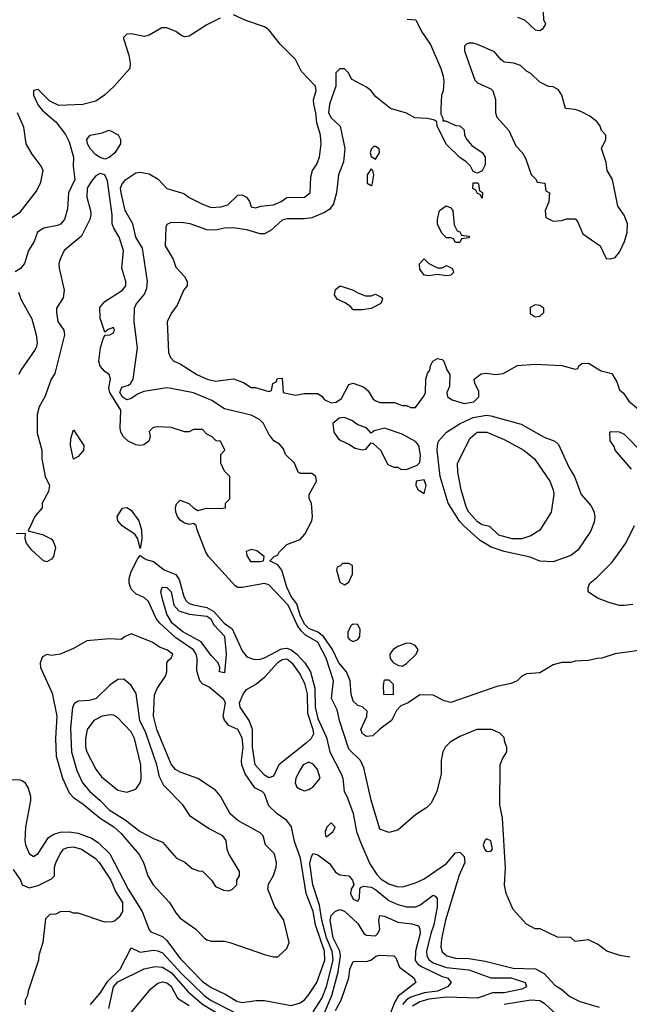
# Model space of a CAD drawing. Header units: inches. Extents: x 1793402 to 1900366, y 320852 to 470679.
# Tile 66 of 256: x 1856287 to 1859033, y 360731 to 365170. Entities that reach past the tile are written whole.
import ezdxf

# ---------------------------------------------------------------- set-up
doc = ezdxf.new("R2010")
doc.units = ezdxf.units.IN
doc.header["$MEASUREMENT"] = 0
doc.layers.add('B8356', color=7, linetype='Continuous')

msp = doc.modelspace()

# ---------------------------------------------------------------- linework, layer by layer
at = {"layer": 'B8356', "color": 4}
for points, elevation in [([(1858530, 365181), (1858562, 365170), (1858610, 365124.7), (1858630, 365122), (1858646, 365130), (1858658, 365150), (1858648, 365170), (1858647.3, 365207.3)], 216), ([(1857190, 365176.5), (1857130, 365146.7), (1857050, 365095.3), (1857030, 365092.4), (1857017, 365097), (1856990, 365117.6), (1856950, 365134), (1856926.9, 365133.1), (1856870, 365100.7), (1856850, 365094), (1856790, 365106), (1856770, 365104.7), (1856755.3, 365090), (1856755.3, 365084.7), (1856779.5, 365010), (1856785.2, 364974.8), (1856784, 364950), (1856712.7, 364870), (1856669.3, 364830), (1856630, 364803), (1856571.7, 364788.3), (1856463.8, 364783.8), (1856422.4, 364802.4), (1856370, 364856), (1856349, 364851), (1856349.4, 364830), (1856370, 364784), (1856390, 364761.2), (1856449.3, 364710), (1856492.9, 364652.9), (1856510, 364619), (1856529.5, 364550.5), (1856527.6, 364510), (1856536.3, 364450), (1856507.3, 364390), (1856502, 364318), (1856489.6, 364270), (1856471.1, 364248.9), (1856457.7, 364242.3), (1856395.3, 364230), (1856367.8, 364212.2), (1856352.7, 364170), (1856326.6, 364130), (1856309.5, 364070.5), (1856291.5, 364048.5), (1856267.3, 364032.7)], 208), ([(1859110, 362331), (1858970, 362311), (1858910, 362291), (1858889.3, 362290.7), (1858850, 362281), (1858790, 362278), (1858770, 362271.3), (1858730, 362271.3), (1858690, 362262), (1858630, 362226), (1858570, 362221), (1858549.4, 362210.6), (1858528, 362190), (1858502, 362178), (1858436.5, 362163.5), (1858230, 362091), (1858199.8, 362099.8), (1858150, 362124.7), (1858090, 362126), (1858038, 362090), (1858004, 362076), (1857984, 362056), (1857962, 362010), (1857909, 361971), (1857878, 361942), (1857850, 361938), (1857832, 361950), (1857824.7, 361970), (1857851.6, 362028.4), (1857852, 362052), (1857832, 362072), (1857810, 362078), (1857790, 362098), (1857780.5, 362130), (1857775.5, 362190), (1857759.3, 362230), (1857725.3, 362270), (1857696, 362330), (1857656.5, 362390), (1857630, 362408.3), (1857590, 362425), (1857570, 362445.3), (1857550, 362485.5), (1857536, 362536), (1857510.5, 362570), (1857490, 362612), (1857467.9, 362687.9), (1857450, 362712), (1857414, 362730), (1857434, 362750), (1857450, 362758), (1857456, 362770), (1857490, 362804), (1857550, 362826), (1857571, 362850), (1857602.8, 362910), (1857606.8, 362930), (1857602, 362990), (1857592, 363010), (1857592, 363030), (1857624.7, 363090), (1857622, 363110), (1857603.6, 363123.6), (1857550, 363124.7), (1857542, 363130), (1857524.7, 363170), (1857484.7, 363210), (1857475.3, 363235.3), (1857456.9, 363256.9), (1857431.6, 363271.6), (1857410, 363302), (1857386, 363350), (1857367.9, 363367.9), (1857330, 363387.7), (1857210, 363415.5), (1857153, 363453), (1857070, 363488), (1856970, 363508), (1856949.6, 363510.4), (1856846.8, 363493.2), (1856818, 363482), (1856790, 363462), (1856770, 363457), (1856750, 363468.9), (1856738, 363490), (1856746.9, 363513.1), (1856777.1, 363522.9), (1856788.2, 363531.8), (1856799.1, 363550), (1856818.4, 363690), (1856803.1, 363810), (1856803.8, 363870), (1856812.2, 363887.8), (1856850, 363933.2), (1856860.3, 363959.7), (1856863.7, 363990), (1856840.5, 364140.5), (1856810.6, 364190), (1856796.4, 364250), (1856762.6, 364310), (1856743.7, 364390), (1856741.3, 364410), (1856748.5, 364430), (1856766, 364450), (1856810, 364479.5), (1856830, 364482.9), (1856870, 364475.6), (1856911.6, 364451.6), (1856950, 364409.2), (1857026.6, 364386.6), (1857050, 364369.2), (1857110, 364338), (1857150, 364324), (1857193.7, 364326.3), (1857224.5, 364335.5), (1857270, 364379), (1857290, 364381.2), (1857308.7, 364370), (1857322, 364350), (1857330, 364326), (1857350, 364322), (1857374, 364330), (1857430, 364335.1), (1857464.7, 364350), (1857490.8, 364369.2), (1857570.5, 364369.5), (1857596, 364390), (1857598.5, 364461.5), (1857606.8, 364490), (1857624.5, 364515.5), (1857637.3, 364550), (1857644.9, 364610), (1857642.8, 364650), (1857625.8, 364705.8), (1857622, 364750), (1857612.2, 364790), (1857610.4, 364810), (1857623, 364850), (1857619.3, 364870), (1857557.1, 364937.1), (1857530, 364990.8), (1857460.5, 365060.5), (1857410, 365124.9), (1857390, 365138.4), (1857306.2, 365166.2), (1857250, 365192.4)], 208), ([(1858032.7, 365172.7), (1858072, 365170), (1858096.9, 365116.9), (1858138, 365058), (1858184, 364950), (1858195.2, 364915.2), (1858197.3, 364890), (1858194.8, 364850), (1858186.8, 364830), (1858184.7, 364770), (1858184.7, 364744.7), (1858194, 364726), (1858194, 364714), (1858206, 364714), (1858252.7, 364692.7), (1858270, 364692), (1858290, 364674), (1858291.3, 364650), (1858302, 364630), (1858323.5, 364603.5), (1858370, 364571.3), (1858384.7, 364550), (1858383.6, 364516.4), (1858370, 364488), (1858350, 364478), (1858330, 364486), (1858318, 364510), (1858298, 364530), (1858269.3, 364549.3), (1858210, 364608), (1858168, 364690), (1858166, 364710), (1858156.4, 364716.4), (1858124, 364724), (1858067.2, 364727.2), (1858030, 364748.7), (1857958, 364770), (1857890, 364824), (1857870, 364849), (1857850, 364865.2), (1857782, 364902), (1857768, 364930), (1857750, 364948), (1857730, 364948), (1857712, 364930), (1857712, 364870), (1857683, 364790), (1857678, 364750), (1857690, 364727.7), (1857730.4, 364690.4), (1857752.2, 364590), (1857745.5, 364530), (1857722.8, 364470), (1857714, 364390), (1857700.4, 364339.6), (1857684.4, 364315.6), (1857659.9, 364300.1), (1857603.4, 364276.6), (1857570, 364271.8), (1857490, 364272), (1857470, 364267), (1857419.5, 364220.5), (1857390, 364204.4), (1857370, 364204.4), (1857310, 364223.1), (1857248.8, 364231.2), (1857210, 364229.6), (1857170, 364221.3), (1857130, 364222.9), (1857055.3, 364250), (1857025.2, 364254.8), (1856970, 364255.3), (1856950, 364246), (1856946, 364234), (1856942.8, 364150), (1856978, 364090), (1856990, 364054), (1857030, 364012), (1857042, 363990), (1857042, 363970), (1857027.1, 363952.9), (1856997.3, 363882.7), (1856972, 363850), (1856952, 363810), (1856958, 363670), (1856966.4, 363646.4), (1856982, 363630), (1857010, 363618), (1857084.7, 363570), (1857132, 363550), (1857170, 363540.7), (1857250.6, 363550.6), (1857294.8, 363534.8), (1857330, 363512), (1857350, 363512), (1857410, 363494), (1857422, 363498), (1857428, 363530), (1857442, 363538), (1857448, 363552), (1857470, 363554), (1857474, 363490), (1857530, 363478), (1857570, 363484.7), (1857630, 363484.7), (1857650, 363471.3), (1857658.5, 363458.5), (1857690, 363442), (1857713.6, 363446.4), (1857737.4, 363462.6), (1857770, 363524.7), (1857790, 363531.3), (1857835.3, 363515.3), (1857856.9, 363496.9), (1857879.6, 363459.6), (1857891.1, 363451.1), (1857910, 363444.7), (1857976.4, 363443.6), (1858010, 363431.3), (1858030, 363431.3), (1858050, 363422), (1858070, 363422), (1858107.2, 363472.8), (1858116, 363490), (1858117.2, 363550), (1858124.7, 363575.3), (1858135.3, 363590), (1858138, 363610), (1858148, 363630), (1858170, 363642), (1858190, 363638), (1858198, 363630), (1858211.1, 363591.1), (1858224.7, 363570), (1858223.6, 363516.4), (1858212, 363490), (1858214, 363470), (1858236, 363456), (1858290, 363440.4), (1858332.8, 363447.2), (1858355.1, 363470), (1858354.9, 363494.9), (1858337.2, 363530), (1858335.3, 363550), (1858366.3, 363573.7), (1858390, 363576.3), (1858430.3, 363570.3), (1858465.6, 363574.4), (1858530, 363610.8), (1858610, 363617.3), (1858730, 363611.3), (1858790, 363594), (1858802, 363598), (1858806, 363610), (1858820.4, 363619.6), (1858850, 363622), (1858907.1, 363587.1), (1858954.4, 363574.4), (1858978, 363538), (1858990, 363502), (1859006.8, 363486.8), (1859031.3, 363450), (1859074.6, 363414.6)], 212), ([(1856230, 364264.7), (1856290, 364302.8), (1856363.1, 364396.9), (1856382, 364438), (1856392.7, 364490), (1856384, 364510), (1856343.3, 364563.3), (1856316, 364610), (1856306.3, 364686.3), (1856278, 364750)], 212), ([(1859036.5, 360943.5), (1858990.7, 360950.7), (1858932, 360970), (1858890, 361002), (1858850, 361022), (1858790, 361014), (1858770, 361032), (1858710, 361034), (1858631.6, 361071.6), (1858610, 361072), (1858570, 361092), (1858510, 361158), (1858478.8, 361230), (1858470.8, 361270), (1858475.9, 361344.1), (1858462, 361570), (1858450.7, 361630), (1858451.3, 361810), (1858462, 361838), (1858482, 361870), (1858482, 361890), (1858472.7, 361912.7), (1858470, 361934), (1858450, 361954), (1858414, 361970), (1858346, 361970), (1858270, 361938), (1858227, 361913), (1858204, 361890), (1858194, 361870), (1858185.2, 361830), (1858185.2, 361770), (1858166, 361690), (1858141.5, 361638.5), (1858122, 361618), (1858070, 361584.7), (1857990, 361516), (1857950, 361506), (1857910, 361521), (1857870, 361651), (1857837.3, 361797.3), (1857822.4, 361830), (1857770, 361880.7), (1857728.1, 362010), (1857718, 362058), (1857692.2, 362110), (1857701.3, 362190), (1857668.3, 362291.7), (1857630, 362364.4), (1857575.4, 362395.4), (1857555.1, 362415.1), (1857538.8, 362438.8), (1857497.2, 362530), (1857410, 362622), (1857390, 362628.2), (1857290, 362610.5), (1857270, 362610.7), (1857258, 362618), (1857138, 362750), (1857125.5, 362770), (1857086, 362870), (1857082, 362890), (1857070, 362898), (1857050, 362894.8), (1857030, 362900.4), (1857010, 362914), (1856998.3, 362930), (1856990.3, 362950), (1856988.8, 362971.2), (1856993, 362987), (1857010, 363004), (1857049.5, 362989.5), (1857070, 362968.7), (1857090, 362958), (1857130, 362968), (1857190, 362966), (1857214, 362970), (1857214, 362990), (1857234, 363010), (1857234, 363110), (1857210, 363134), (1857194, 363170), (1857194, 363210), (1857211.3, 363230), (1857192, 363270), (1857172, 363272), (1857154, 363290), (1857130, 363302), (1857110, 363322), (1857070, 363322), (1857050, 363312), (1857030, 363312), (1856970, 363331.3), (1856910, 363334), (1856888.7, 363331.3), (1856870, 363314), (1856875.3, 363290), (1856868.7, 363270), (1856846, 363254), (1856829.3, 363250.7), (1856810, 363253.4), (1856776, 363270), (1856754.8, 363290), (1856743, 363310), (1856739.1, 363330), (1856742.4, 363410), (1856693.8, 363490), (1856688.7, 363510), (1856696.4, 363550), (1856690.7, 363570), (1856670, 363584.4), (1856650, 363608.2), (1856644.2, 363630), (1856651, 363690), (1856664, 363736), (1856672.4, 363747.6), (1856694, 363750), (1856710, 363758), (1856714.8, 363770), (1856710, 363782), (1856686, 363774), (1856670, 363762), (1856650, 363824.7), (1856647.9, 363872.1), (1856670, 363899.5), (1856751, 363950), (1856766, 363970), (1856766, 363990), (1856747.3, 364050), (1856754.4, 364130), (1856734.9, 364190), (1856710.6, 364230), (1856704, 364250), (1856703.8, 364290), (1856683.4, 364443.4), (1856670, 364471.3), (1856650, 364476), (1856630, 364466.8), (1856610, 364442.8), (1856591.6, 364410), (1856589.6, 364370), (1856606.6, 364310), (1856608.2, 364290), (1856603, 364270), (1856565.4, 364194.6), (1856488, 364130), (1856469.1, 364090.9), (1856464, 364070), (1856465.2, 364050), (1856488.2, 363950), (1856483.5, 363916.5), (1856452.7, 363870), (1856452.3, 363850), (1856459.3, 363810), (1856486, 363770), (1856489.5, 363750), (1856444.8, 363575.2), (1856429.4, 363550), (1856400.9, 363470), (1856374.9, 363425.1), (1856365.6, 363390), (1856365.8, 363305.8), (1856387.3, 363230), (1856387.3, 363190), (1856401.2, 363110), (1856421.2, 363070), (1856416.5, 363043.5), (1856388, 362990), (1856388, 362970), (1856355.3, 362930), (1856326, 362866), (1856390, 362849.3), (1856428.7, 362830), (1856438.6, 362818.6), (1856449, 362790), (1856439, 362750), (1856430, 362738), (1856410, 362726), (1856394, 362730), (1856339.8, 362779.8), (1856318, 362810), (1856311.3, 362830), (1856314, 362854), (1856271.6, 362851.6)], 204), ([(1856282, 363942), (1856292.3, 363910), (1856341.7, 363821.7), (1856362, 363750), (1856366, 363714), (1856363.2, 363696.8), (1856357.5, 363682.5), (1856292.7, 363590), (1856282.7, 363570)], 208), ([(1859044, 363144), (1858969.2, 363230), (1858965.2, 363245.2), (1858948, 363272), (1858946, 363310), (1858950, 363314), (1858987.3, 363312.7), (1859010, 363302), (1859101, 363210)], 208), ([(1859050, 362534), (1859010, 362529.2), (1858989.3, 362529.3), (1858942, 362542), (1858890, 362562), (1858848, 362590), (1858848, 362610), (1858855.3, 362630), (1858886, 362654), (1858955.6, 362724.4), (1859017.2, 362810), (1859057.2, 362890)], 208), ([(1856210, 361745.5), (1856290, 361742.8), (1856299.1, 361739.1), (1856310, 361731.3), (1856325.5, 361705.5), (1856335.5, 361670), (1856336.3, 361650), (1856313, 361530), (1856310.6, 361470), (1856314, 361450), (1856330, 361411.3), (1856350, 361398), (1856370, 361411.3), (1856417.2, 361482.8), (1856441.5, 361498.6), (1856470, 361506.7), (1856510, 361508.8), (1856550, 361503.1), (1856610, 361480.3), (1856641.1, 361461.1), (1856693.1, 361410), (1856776.5, 361250), (1856838.9, 361150), (1856870, 361066.8), (1856878.4, 361058.4), (1856930, 361036), (1856950, 361018.7), (1857010, 360937), (1857110, 360833.7), (1857150, 360807), (1857215.3, 360775.3), (1857265.1, 360745.1), (1857290, 360739.5), (1857351.9, 360748.1), (1857390, 360748.1), (1857510, 360725.7), (1857550, 360737.1), (1857570, 360750.5), (1857587.3, 360770), (1857626.3, 360830), (1857662, 360930), (1857660.8, 360970), (1857620.3, 361090), (1857609.8, 361150), (1857578, 361230), (1857551.8, 361390), (1857525.1, 361465.1), (1857511.3, 361531.3), (1857490, 361560.4), (1857447.6, 361590), (1857410, 361625.6), (1857390, 361679.3), (1857379.3, 361690), (1857346.3, 361706.3), (1857303, 361770), (1857288, 361810), (1857286, 361830), (1857293.6, 361890), (1857290, 361932.7), (1857269.6, 361969.6), (1857230, 361988.3), (1857210, 362012), (1857204, 362030), (1857213.8, 362090), (1857206, 362106), (1857141.4, 362161.4), (1857110, 362175.6), (1857098.4, 362190), (1857085.8, 362234.2), (1857087.1, 362290), (1857082.6, 362310), (1857070, 362329.6), (1856990, 362383.8), (1856918.5, 362450), (1856901.7, 362470), (1856867.5, 362547.5), (1856850, 362563.6), (1856810, 362580.9), (1856790, 362602.7), (1856780.4, 362630), (1856780.4, 362650), (1856790, 362682.8), (1856819, 362741), (1856830, 362754), (1856856.8, 362736.8), (1856890, 362727.7), (1856938, 362690), (1856990, 362668.4), (1857006, 362646), (1857026.7, 362570), (1857036.4, 362550), (1857050, 362538.7), (1857070, 362532), (1857130, 362520.7), (1857162.3, 362502.3), (1857208.8, 362450), (1857244.1, 362424.1), (1857290, 362324), (1857310, 362298), (1857344.9, 362284.9), (1857370, 362286.4), (1857390, 362293), (1857465.9, 362334.1), (1857490, 362337.4), (1857510, 362329.1), (1857535.2, 362310), (1857571.5, 362270), (1857596.9, 362230), (1857616.9, 362156.9), (1857618.5, 362070), (1857630, 362019.1), (1857670, 361934), (1857683.7, 361870), (1857736, 361770), (1857742.6, 361750), (1857748.4, 361690), (1857760.5, 361670), (1857790, 361591.3), (1857804.7, 361510), (1857822.4, 361462.4), (1857864.2, 361364.2), (1857895.6, 361315.6), (1857915.6, 361295.6), (1857950, 361274), (1857990, 361260.5), (1858018, 361262), (1858070, 361278), (1858110, 361297.3), (1858210, 361366), (1858250, 361413.4), (1858270, 361417.3), (1858290, 361398), (1858292.7, 361370), (1858266.4, 361313.6), (1858205.7, 361110), (1858186.9, 361026.9), (1858184.9, 360990), (1858190, 360967.3), (1858211, 360950), (1858250, 360939.5), (1858310, 360937), (1858384.8, 360924.8), (1858510, 360893.7), (1858610.2, 360890.2), (1858650, 360870.4), (1858698, 360818), (1858730, 360797.6), (1858766.1, 360766.1), (1858810, 360743.6), (1858898.3, 360718.3)], 196), ([(1856258.4, 361338.4), (1856291, 361290), (1856298, 361270), (1856330, 361256), (1856370, 361266), (1856430, 361296), (1856444, 361310), (1856444.5, 361350), (1856449.3, 361369.3), (1856469.4, 361410), (1856485.2, 361430), (1856502.7, 361437.3), (1856530, 361441.6), (1856566, 361430), (1856627.3, 361390), (1856645.5, 361370), (1856697.1, 361290), (1856719.5, 361239.5), (1856750.4, 361190), (1856750.6, 361149.4), (1856735.9, 361124.1), (1856713.7, 361106.3), (1856703.1, 361103.1), (1856670, 361102), (1856550, 361142), (1856530, 361142), (1856510, 361148.7), (1856470, 361148), (1856450, 361138), (1856423.6, 361136.4), (1856403.6, 361116.4), (1856391.3, 361010), (1856372.7, 360952.7), (1856371.3, 360930), (1856324.7, 360790), (1856322, 360770), (1856312, 360750), (1856311.1, 360728.9)], 192), ([(1857610, 360697.1), (1857650, 360760.5), (1857670, 360810.7), (1857699.4, 360930), (1857695.4, 360970), (1857669.2, 361030), (1857649, 361110), (1857637.8, 361177.8), (1857607.2, 361270), (1857594, 361366), (1857602, 361398), (1857610, 361410.7), (1857630, 361405.5), (1857684.1, 361364.1), (1857710, 361326.8), (1857730, 361314.8), (1857770.7, 361310.7), (1857786, 361290), (1857792, 361270), (1857781, 361250), (1857777.3, 361230), (1857790, 361204.9), (1857810, 361196), (1857818, 361210), (1857819, 361250), (1857822.7, 361257.3), (1857836.5, 361263.5), (1857870, 361259.5), (1857890, 361248.5), (1857950, 361198.4), (1857990, 361180.4), (1858030, 361170.4), (1858070, 361170.5), (1858090, 361178), (1858150, 361222.8), (1858158.5, 361218.5), (1858167.5, 361207.5), (1858168.4, 361170), (1858153.4, 361090), (1858139.1, 361050), (1858120.3, 360970), (1858121.7, 360950), (1858130, 360933.4), (1858150, 360917.8), (1858210, 360897.6), (1858310, 360886.5), (1858410, 360850.4), (1858502, 360850), (1858564.7, 360830), (1858570.4, 360810), (1858550, 360799.5), (1858470, 360782.7), (1858417.6, 360782.4), (1858350, 360758), (1858210, 360762.8), (1858130, 360754), (1858090, 360742.8), (1858056.7, 360723.3)], 192), ([(1857659.3, 360690), (1857692.9, 360770), (1857722, 360878), (1857732.5, 360950), (1857729, 360970), (1857699, 361030), (1857686.4, 361110), (1857690, 361130.7), (1857710, 361150.8), (1857730, 361158.8), (1857750, 361150.6), (1857810, 361095.5), (1857837.3, 361050), (1857850, 361042.4), (1857890, 361040.4), (1857900.7, 361050), (1857909.6, 361070), (1857905.6, 361110), (1857910, 361130.8), (1857930, 361127.7), (1857990, 361101.1), (1858054.1, 361094.1), (1858084.1, 361084.1), (1858090.3, 361070.3), (1858091.4, 361050), (1858070.2, 360970), (1858068.2, 360928.2), (1858082.4, 360910), (1858099.8, 360899.8), (1858190, 360856.9), (1858214.8, 360850), (1858231.3, 360830), (1858214.8, 360810), (1858170, 360790.9), (1858110, 360782.2), (1858050, 360763.8), (1858029.5, 360750.5), (1858012.2, 360730)], 188), ([(1856605.6, 360730), (1856650, 360781.3), (1856684.3, 360835.7), (1856740.4, 360890), (1856790, 360986), (1856830, 360965.5), (1856890, 360974.4), (1856910, 360972.4), (1856930, 360963.1), (1857016.1, 360870), (1857118, 360770), (1857150, 360748), (1857250, 360696.5)], 192), ([(1857710, 360702.8), (1857735.6, 360750), (1857769.6, 360850), (1857775.1, 360890), (1857790, 360924.7), (1857854.7, 360925.3), (1857869.5, 360930.5), (1857892, 360948), (1857907.6, 360952.4), (1857972, 360950), (1857981, 360941), (1857998.5, 360898.5), (1858062.8, 360850), (1858071.3, 360830), (1857992.7, 360767.3), (1857977.3, 360742.7), (1857948.5, 360670)], 184), ([(1856688.2, 360711.8), (1856709.8, 360810), (1856730, 360832.9), (1856848.3, 360891.7), (1856898, 360902), (1856930, 360898.9), (1856970, 360873.8), (1857046.7, 360786.7), (1857110, 360731.3), (1857230, 360659.1)], 188), ([(1856754, 360650), (1856878.6, 360801.4), (1856910, 360826.8), (1856930, 360833), (1856950, 360827.7), (1856970, 360812.4), (1856998.5, 360758.5), (1857050, 360724.9)], 184), ([(1858716.3, 360676.3), (1858653, 360733), (1858630, 360746.6), (1858590, 360749.6), (1858470, 360729.6)], 196)]:
    msp.add_lwpolyline(points, dxfattribs=dict(at, elevation=elevation))
for points, elevation in [([(1858330, 365064), (1858310, 365064), (1858300.7, 365059.3), (1858291.3, 365050), (1858291, 365030), (1858336.9, 364896.9), (1858350, 364884.7), (1858410, 364858), (1858418, 364850), (1858430.7, 364810.7), (1858430.8, 364750), (1858436, 364730), (1858491, 364670), (1858522, 364602), (1858552, 364570), (1858565.4, 364545.4), (1858591.6, 364471.6), (1858614, 364450), (1858618, 364438), (1858652.7, 364432.7), (1858658, 364398), (1858674, 364390), (1858671.6, 364348.4), (1858654, 364310), (1858658, 364278), (1858690, 364262), (1858730, 364264.7), (1858750, 364272), (1858790, 364272), (1858799.8, 364259.8), (1858824.5, 364204.5), (1858902, 364150), (1858930, 364094), (1858950, 364092), (1858970, 364098), (1858990, 364122), (1859012, 364170), (1859023.7, 364210), (1859025.2, 364250), (1859010, 364288.7), (1858981.2, 364330), (1858957.2, 364450), (1858934, 364490), (1858930, 364526), (1858908, 364590), (1858928, 364630), (1858928, 364650), (1858908, 364670), (1858902, 364690), (1858889, 364710), (1858855.9, 364735.9), (1858815.5, 364755.5), (1858790, 364765.2), (1858746, 364770), (1858729.2, 364829.2), (1858714.6, 364854.6), (1858690, 364868), (1858668.9, 364868.9), (1858630, 364888), (1858590, 364928), (1858570, 364938), (1858544, 364964), (1858513.6, 364973.6), (1858470, 364979), (1858455.3, 364990), (1858425.6, 365025.6), (1858350, 365059)], 216), ([(1856670, 364542), (1856650, 364549), (1856630, 364561.2), (1856606.6, 364586.6), (1856592.3, 364610), (1856589.6, 364630), (1856604, 364650), (1856659.3, 364660.7), (1856690, 364672), (1856731.1, 364651.1), (1856742, 364630), (1856742, 364610), (1856716, 364570), (1856690, 364548.7)], 204), ([(1857890, 364598), (1857882, 364598), (1857870, 364586), (1857866, 364570), (1857870, 364554), (1857890, 364542), (1857908, 364570), (1857907.3, 364587.3)], 216), ([(1857870, 364498), (1857852, 364470), (1857852.7, 364432.7), (1857870, 364422), (1857874.6, 364425.4), (1857882, 364470), (1857878, 364490)], 216), ([(1858370, 364366), (1858362, 364382), (1858350, 364386), (1858342, 364402), (1858328.4, 364408.4), (1858330, 364434), (1858350, 364434), (1858354, 364430), (1858358, 364398), (1858371.6, 364391.6)], 212), ([(1858250, 364166), (1858242, 364182), (1858230, 364186), (1858210, 364186), (1858190, 364206), (1858170, 364246), (1858169, 364270), (1858178, 364310), (1858208.4, 364331.6), (1858230, 364322), (1858238, 364310), (1858244.7, 364244.7), (1858258, 364218), (1858270, 364214), (1858278, 364198), (1858310, 364194), (1858314, 364190), (1858310, 364186), (1858278, 364182), (1858270, 364166)], 212), ([(1858170, 364051), (1858190, 364051.3), (1858210, 364062), (1858234, 364050), (1858239.6, 364039.6), (1858242, 364030), (1858230, 364018), (1858210, 364015.3), (1858170, 364022), (1858130, 364015.3), (1858110, 364018), (1858090, 364046), (1858088.7, 364070), (1858110, 364091.3), (1858130.7, 364070.7)], 212), ([(1857870, 363924.7), (1857890, 363932), (1857918, 363918), (1857922, 363910), (1857914, 363890), (1857870, 363868.7), (1857830, 363862), (1857790, 363862), (1857777.2, 363877.2), (1857753.6, 363893.6), (1857718, 363910), (1857706, 363930), (1857710, 363954), (1857730.9, 363970.9), (1857790, 363951.3), (1857810, 363938), (1857845.4, 363925.4)], 212), ([(1858610, 363885.2), (1858587.3, 363872.7), (1858586.2, 363846.2), (1858610, 363830.7), (1858630, 363834), (1858649.2, 363850), (1858648.7, 363870), (1858630, 363881.2)], 216), ([(1858690, 362725.2), (1858630, 362729.2), (1858587.5, 362747.5), (1858470, 362772.2), (1858411.7, 362791.7), (1858362.2, 362822.2), (1858287.5, 362887.5), (1858268.9, 362908.9), (1858218, 362990), (1858181, 363110), (1858168.2, 363230), (1858169.7, 363250.4), (1858174.5, 363270), (1858209.8, 363310.2), (1858271.8, 363350), (1858330, 363376.5), (1858390, 363386.4), (1858410, 363384.4), (1858546.4, 363346.4), (1858650, 363287.3), (1858698, 363270), (1858715.2, 363255.2), (1858762, 363150), (1858787.3, 363110), (1858816, 363030), (1858859.8, 362979.8), (1858874.4, 362954.4), (1858878.8, 362930), (1858875.9, 362904.1), (1858858, 362862), (1858801.4, 362778.6), (1858770, 362754)], 208), ([(1857750, 363376.2), (1857725.8, 363374.2), (1857698, 363350), (1857702.8, 363310), (1857721.3, 363281.3), (1857733.5, 363273.5), (1857770, 363257.1), (1857798, 363238), (1857829.4, 363230.6), (1857846, 363234), (1857870, 363262), (1857879.6, 363259.6), (1857912, 363230), (1857945.4, 363165.4), (1857972.7, 363152.7), (1857990, 363152), (1858003.6, 363143.6), (1858030, 363142), (1858078, 363162), (1858090, 363174), (1858092.7, 363207.3), (1858085.2, 363250), (1858070, 363269), (1858010, 363301.2), (1857930, 363328.7), (1857883.6, 363316.4), (1857870, 363306), (1857849.3, 363329.3), (1857810, 363343.7), (1857783.1, 363363.1)], 212), ([(1856530, 363189.3), (1856515.6, 363250), (1856517.6, 363282.4), (1856530, 363321), (1856575.6, 363250), (1856574.6, 363230), (1856570, 363222.9), (1856550, 363201.2)], 196), ([(1858550, 362829.6), (1858506, 362830), (1858445.8, 362845.8), (1858405.2, 362885.2), (1858370, 362893.2), (1858350, 362906), (1858310, 362949.3), (1858299.5, 362970), (1858276, 363050), (1858261.2, 363130), (1858259, 363170), (1858316.5, 363283.5), (1858348, 363310), (1858392, 363310), (1858470, 363277.3), (1858558, 363230), (1858606, 363190), (1858674.8, 363090), (1858690.7, 363050), (1858693.4, 363030), (1858681, 362950), (1858630, 362869.2), (1858590, 362842.7)], 204), ([(1858110, 363095.3), (1858074, 363090), (1858072, 363070), (1858082, 363050), (1858110, 363034), (1858119, 363070)], 212), ([(1856830, 362786), (1856819, 362830), (1856806, 362850), (1856750, 362886), (1856729.4, 362910), (1856726.6, 362930), (1856750, 362967.7), (1856770, 362970.4), (1856790, 362959.5), (1856824.6, 362910), (1856835.3, 362870), (1856837.3, 362830)], 196), ([(1857330, 362782), (1857306.8, 362773.2), (1857310, 362754), (1857327.7, 362727.7), (1857370, 362726.8), (1857386, 362730), (1857388, 362750), (1857355.5, 362775.5)], 208), ([(1857770, 362718), (1857742, 362718), (1857730, 362706), (1857718, 362702), (1857714, 362690), (1857730, 362634), (1857750, 362622), (1857770, 362634), (1857786, 362670), (1857786, 362710)], 212), ([(1857210, 362226), (1857188, 362230), (1857189, 362250), (1857182, 362270), (1857150, 362304), (1857105.2, 362365.2), (1857022, 362410), (1856973.6, 362450), (1856949.6, 362490), (1856930, 362558), (1856922.7, 362590), (1856928.4, 362611.6), (1856950, 362610.7), (1856970, 362590.7), (1856982, 362530), (1857004.4, 362504.4), (1857050.2, 362490.2), (1857130, 362481.5), (1857146.7, 362470), (1857162.3, 362442.3), (1857210, 362390.4), (1857217.3, 362310)], 192), ([(1857790, 362445.1), (1857781.2, 362438.8), (1857764.9, 362410), (1857764.9, 362384.9), (1857774, 362374), (1857790, 362366.7), (1857810, 362375.5), (1857818.9, 362390), (1857820.5, 362420.5), (1857810, 362443.7)], 212), ([(1856790, 362401.2), (1856762, 362390), (1856743.6, 362376.4), (1856690, 362378), (1856590, 362369.2), (1856530, 362335.1), (1856470, 362309.4), (1856430, 362304), (1856410, 362308), (1856390, 362298), (1856378.8, 362270), (1856380.5, 362250), (1856433.4, 362133.4), (1856454.6, 362030), (1856448.7, 361930), (1856452, 361850), (1856480.3, 361750), (1856510, 361684), (1856530, 361663), (1856573.7, 361633.7), (1856650.4, 361570), (1856711.8, 361531.8), (1856742.7, 361502.7), (1856825.9, 361405.9), (1856844.2, 361370), (1856864.4, 361310), (1856888, 361270), (1856962, 361190), (1856990, 361142.8), (1857010, 361118.8), (1857081, 361070), (1857118, 361030), (1857130, 361021), (1857150, 361016), (1857210, 361016), (1857234, 361010), (1857394.4, 360954.4), (1857430, 360944.7), (1857450, 360944.7), (1857490, 360982), (1857501.2, 361010), (1857477, 361110), (1857437, 361170), (1857404.5, 361250), (1857407.8, 361272.2), (1857430, 361311.3), (1857442, 361350), (1857444.5, 361370), (1857435.1, 361410), (1857395.3, 361450), (1857384, 361490), (1857370, 361504), (1857270, 361559.5), (1857235.1, 361590), (1857192.3, 361670), (1857170, 361697.2), (1857090, 361749.2), (1857010, 361777.2), (1856989.3, 361790), (1856970, 361813.2), (1856905.4, 361970), (1856889.6, 362030), (1856894.2, 362125.8), (1856905.9, 362154.1), (1856944.5, 362210), (1856949.5, 362230), (1856949.4, 362270.6), (1856957.2, 362282.8), (1856970, 362291.3), (1856977, 362310), (1856950, 362329), (1856919.6, 362339.6), (1856883.3, 362363.3)], 204), ([(1858030, 362359.2), (1857990, 362343.9), (1857969.4, 362330.6), (1857954.9, 362310), (1857956.1, 362290), (1857970, 362271.8), (1857990, 362259.6), (1858010, 362255.6), (1858030, 362267), (1858073, 362310), (1858082, 362330), (1858068.6, 362348.6), (1858050, 362358)], 212), ([(1857410, 361752.7), (1857390, 361764.5), (1857348, 361810), (1857335.6, 361890), (1857336.3, 361970), (1857320.4, 362010), (1857280.7, 362070), (1857278, 362090), (1857293.2, 362130), (1857309, 362150), (1857350, 362173.4), (1857392.2, 362207.8), (1857450, 362271.8), (1857470, 362285.7), (1857490, 362288.7), (1857513.7, 362270), (1857550, 362218), (1857570, 362177.3), (1857582, 362130), (1857583.2, 362043.2), (1857607.6, 361970), (1857610.3, 361950), (1857600.3, 361930), (1857579.5, 361910), (1857454.9, 361810), (1857430, 361759)], 192), ([(1856756.4, 362196.4), (1856730, 362195.3), (1856694, 362170), (1856632, 362110), (1856599.8, 362100.2), (1856550, 362097.2), (1856533.4, 362086.6), (1856524.9, 362070), (1856515.6, 361975.6), (1856521.3, 361870), (1856544.4, 361784.4), (1856570.6, 361730), (1856603.8, 361690), (1856650.2, 361650.2), (1856690, 361608.4), (1856762.7, 361562.8), (1856830, 361510.7), (1856890, 361478), (1856930, 361462), (1856994, 361390), (1857031.6, 361371.6), (1857063.6, 361343.6), (1857092.7, 361332.7), (1857110, 361332), (1857152, 361290), (1857170, 361262), (1857205.4, 361245.4), (1857230, 361242), (1857246, 361250), (1857266, 361270), (1857266, 361290), (1857278, 361310), (1857278, 361330), (1857229.3, 361409.3), (1857221.2, 361430), (1857217.2, 361470), (1857202, 361490), (1857141.5, 361521.5), (1857057.2, 361577.2), (1857022, 361630), (1856936.9, 361716.9), (1856917.1, 361757.1), (1856904.7, 361810), (1856855.5, 361955.5), (1856828, 362010), (1856811.9, 362131.9), (1856790, 362168)], 208), ([(1857970, 362126), (1857927.3, 362127.3), (1857926, 362170), (1857930, 362194), (1857950, 362194), (1857970, 362174)], 208), ([(1856695.6, 362035.6), (1856658, 362030), (1856620.7, 362010), (1856590.6, 361970), (1856583.7, 361930), (1856583.6, 361890), (1856589.1, 361869.1), (1856630.3, 361790.4), (1856656.1, 361756.1), (1856730, 361696), (1856770, 361686.8), (1856810, 361701), (1856829.2, 361730), (1856834, 361746), (1856833.3, 361810), (1856804.2, 361930), (1856790, 361959.5), (1856725.8, 362025.8), (1856710, 362034.5)], 212), ([(1857590, 361822), (1857564.7, 361810), (1857550, 361788.7), (1857530.8, 361750), (1857527.7, 361730), (1857536, 361710), (1857550, 361700.7), (1857570, 361694), (1857590, 361698.8), (1857610, 361711), (1857641.2, 361750), (1857628.7, 361790), (1857610, 361814)], 196), ([(1857690, 361548.7), (1857671.3, 361530), (1857662.8, 361510), (1857664.7, 361490), (1857670, 361486.8), (1857699, 361510), (1857708.7, 361530)], 196), ([(1858390, 361477.6), (1858382.4, 361470), (1858375.5, 361450), (1858381.6, 361430), (1858390, 361420.5), (1858410, 361421), (1858417.2, 361430), (1858410, 361468)], 204)]:
    msp.add_lwpolyline(points, close=True, dxfattribs=dict(at, elevation=elevation))

doc.saveas('drawing.dxf')
